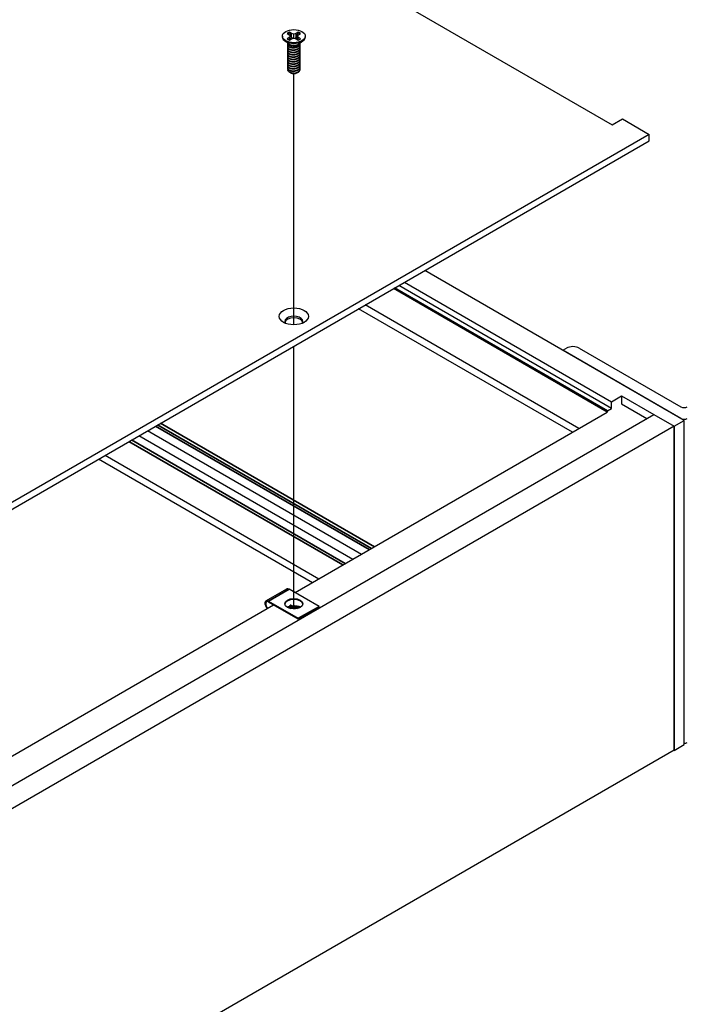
# Model space of a CAD drawing. Header units: millimetres. Extents: x 80 to 2248, y 80 to 1719.
# Tile 75 of 77: x 1999 to 2122, y 1212 to 1394. Entities that reach past the tile are written whole.
import ezdxf

# ---------------------------------------------------------------- set-up
doc = ezdxf.new("R2010")
doc.units = ezdxf.units.MM
doc.header["$LTSCALE"] = 8.333333
for name, color, linetype, lineweight in [('Tweak Trail (ANSI)', 7, 'Continuous', 25), ('Visible (ANSI)', 7, 'Continuous', 25), ('Visible Narrow (ANSI)', 7, 'Continuous', 35)]:
    doc.layers.add(name, color=color, linetype=linetype, lineweight=lineweight)

msp = doc.modelspace()

# ---------------------------------------------------------------- linework, layer by layer
at = {"layer": 'Tweak Trail (ANSI)'}
for p, q in [((2049.3149, 1337.2957), (2049.3149, 1383.7713)), ((2049.3149, 1284.7205), (2049.3149, 1333.3471))]:
    msp.add_line(p, q, dxfattribs=at)
at = {"layer": 'Visible (ANSI)'}
for p, q in [((1707.4287, 1605.7322), (2108.2624, 1374.3107)), ((2047.1978, 1390.7075), (2047.1978, 1390.5882)), ((2048.0666, 1391.1837), (2048.479, 1390.9456)), ((2048.479, 1390.4694), (2048.0666, 1390.2313)), ((2048.479, 1390.9456), (2048.6498, 1390.7075)), ((2048.6498, 1390.7075), (2048.479, 1390.4694)), ((2048.5198, 1390.0044), (2048.479, 1390.4694)), ((2048.9021, 1391.1898), (2048.4897, 1391.4279)), ((2048.4897, 1389.987), (2048.9021, 1390.2251)), ((2048.7181, 1390.1189), (2048.6498, 1390.7075)), ((2048.8631, 1390.5133), (2048.9021, 1391.1898)), ((2049.3145, 1391.0912), (2048.9021, 1391.1898)), ((2048.9021, 1390.2251), (2049.3145, 1390.3237)), ((2049.7269, 1391.1898), (2049.3145, 1391.0912)), ((2049.3145, 1390.3237), (2049.3145, 1391.0912)), ((2049.3145, 1390.3237), (2049.7269, 1390.2251)), ((2050.1393, 1391.4279), (2049.7269, 1391.1898)), ((2049.7659, 1390.5133), (2049.7269, 1391.1898)), ((2049.7269, 1390.2251), (2050.1393, 1389.987)), ((2049.9109, 1390.1189), (2049.9791, 1390.7075)), ((2049.9791, 1390.7075), (2050.1499, 1390.9456)), ((2050.1499, 1390.4694), (2049.9791, 1390.7075)), ((2050.1091, 1390.0044), (2050.1499, 1390.4694)), ((2050.1499, 1390.9456), (2050.5623, 1391.1837)), ((2050.5623, 1390.2313), (2050.1499, 1390.4694)), ((2051.4312, 1390.7075), (2051.4312, 1390.5882)), ((2048.3795, 1389.2928), (2047.6449, 1389.837)), ((2048.1292, 1389.1406), (2048.1292, 1389.1946)), ((2048.1292, 1388.7085), (2048.1292, 1388.7626)), ((2048.1292, 1388.2765), (2048.1292, 1388.3305)), ((2048.6436, 1388.969), (2048.4763, 1389.0656)), ((2050.0455, 1389.0038), (2050.1526, 1389.0656)), ((2050.2495, 1389.2928), (2050.9841, 1389.837)), ((2050.4998, 1389.3566), (2050.4998, 1389.4107)), ((2050.4998, 1388.9246), (2050.4998, 1388.9786)), ((2050.4998, 1388.4925), (2050.4998, 1388.5465)), ((2048.1292, 1387.8444), (2048.1292, 1387.8984)), ((2048.1292, 1387.4124), (2048.1292, 1387.4664)), ((2048.1292, 1386.9803), (2048.1292, 1387.0343)), ((2048.1292, 1386.5482), (2048.1292, 1386.6022)), ((2050.4998, 1388.0605), (2050.4998, 1388.1145)), ((2050.4998, 1387.6284), (2050.4998, 1387.6824)), ((2050.4998, 1387.1963), (2050.4998, 1387.2503)), ((2050.4998, 1386.7643), (2050.4998, 1386.8183)), ((2048.1292, 1386.1162), (2048.1292, 1386.1702)), ((2048.1292, 1385.6841), (2048.1292, 1385.7381)), ((2048.1292, 1385.252), (2048.1292, 1385.3061)), ((2048.1292, 1384.82), (2048.1292, 1384.874)), ((2050.4998, 1386.3322), (2050.4998, 1386.3862)), ((2050.4998, 1385.9001), (2050.4998, 1385.9541)), ((2050.4998, 1385.4681), (2050.4998, 1385.5221)), ((2050.4998, 1385.036), (2050.4998, 1385.09)), ((2048.6862, 1383.9455), (2048.5064, 1384.0493)), ((2048.757, 1383.9046), (2048.7295, 1383.9205)), ((2049.872, 1383.9046), (2049.942, 1383.9451)), ((2050.4998, 1384.604), (2050.4998, 1384.658)), ((2108.2624, 1374.3107), (2110.1333, 1375.3908)), ((2110.1333, 1375.3908), (2115.0724, 1372.5392)), ((2115.0724, 1372.5392), (1871.2435, 1231.7645)), ((2115.0724, 1371.3122), (2115.0724, 1372.5392)), ((1871.2435, 1230.5375), (2115.0724, 1371.3122)), ((2121.5652, 1319.6077), (2073.5414, 1347.3343)), ((2069.7997, 1345.1739), (2108.1007, 1323.0608)), ((2107.3387, 1321.1329), (2067.7491, 1343.99)), ((2107.3523, 1321.3843), (2067.9736, 1344.1196)), ((2108.1007, 1321.8164), (2068.7219, 1344.5517)), ((2102.1002, 1318.1085), (2062.5106, 1340.9656)), ((2100.9029, 1317.4172), (2061.3132, 1340.2743)), ((2099.1145, 1332.5767), (2099.8069, 1332.9764)), ((2120.9759, 1319.955), (2099.1145, 1332.5767)), ((2099.1145, 1332.5696), (2099.1145, 1332.5767)), ((2102.1639, 1332.9764), (2120.9759, 1322.1153)), ((2108.1007, 1323.0608), (2109.9716, 1324.141)), ((2108.1007, 1321.8164), (2108.1007, 1323.0608)), ((2109.9716, 1324.141), (2109.9716, 1322.6462)), ((2109.9716, 1324.141), (2115.9448, 1320.6923)), ((2049.5375, 1287.7614), (2107.3464, 1321.1374)), ((2107.3523, 1321.3843), (2108.1007, 1321.8164)), ((2107.3523, 1321.134), (2107.3523, 1321.3843)), ((2109.9716, 1322.6462), (2114.6503, 1319.9449)), ((1871.2347, 1179.4089), (2115.9525, 1320.6968)), ((2115.9525, 1320.6968), (2119.6943, 1318.5365)), ((2119.6943, 1318.5276), (2121.5652, 1319.6077)), ((2121.5652, 1259.6374), (2121.5652, 1319.6077)), ((2119.6943, 1318.5365), (1874.9764, 1177.2486)), ((2022.2318, 1317.7106), (2061.8215, 1294.8535)), ((2119.6943, 1318.5365), (2119.6943, 1258.5662)), ((2119.6943, 1258.5573), (2119.6943, 1318.5276)), ((2020.6506, 1316.7977), (2060.2403, 1293.9406)), ((2013.1793, 1312.4841), (2052.7689, 1289.627)), ((2014.3766, 1313.1754), (2053.9663, 1290.3183)), ((2044.1587, 1286.215), (2047.9889, 1288.4263)), ((2053.9776, 1285.1979), (2048.468, 1288.3788)), ((1929.8008, 1218.6313), (2045.56, 1285.465)), ((2044.6379, 1286.1675), (2050.1474, 1282.9866)), ((2050.1474, 1282.8165), (2044.6379, 1285.9974)), ((2048.4139, 1284.9207), (2048.7189, 1284.7825)), ((2053.9776, 1285.1979), (2050.1474, 1282.9866)), ((2053.9776, 1285.0278), (2050.1474, 1282.8165)), ((2053.9776, 1285.0278), (2053.9776, 1285.1979)), ((2050.1474, 1282.9866), (2050.1474, 1282.8165)), ((2119.6943, 1258.5573), (2121.5652, 1259.6374)), ((2119.6943, 1258.5662), (1874.9764, 1117.2782)), ((2119.6866, 1258.5617), (2119.6943, 1258.5573))]:
    msp.add_line(p, q, dxfattribs=at)
for centre, major_axis in [((2049.3145, 1390.7075), (-2.1167, 0)), ((2049.3145, 1338.8599), (-2.7093, 0)), ((2049.3077, 1285.6827), (1.6667, 0))]:
    msp.add_ellipse(centre, major_axis=major_axis, ratio=0.57735027, dxfattribs=at)
for centre, major_axis, ratio, start_param, end_param in [((2049.3145, 1390.5882), (2.1167, 0), 0.57735027, 3.14159267, 6.28318531), ((2049.3145, 1390.7075), (-1.4958, 0), 0.57735027, 5.29642922, 5.69914506), ((2049.3145, 1390.7075), (1.4958, 0), 0.57735027, 3.7256329, 4.12834874), ((2049.3145, 1390.589), (1.4569, 0), 0.57735027, 2.15828086, 2.46214233), ((2049.3145, 1390.589), (1.4569, 0), 0.57735027, 0.67945032, 0.98331179), ((2049.3145, 1390.7075), (-1.4958, 0), 0.57735027, 3.7256329, 4.12834874), ((2049.3145, 1390.7075), (1.4958, 0), 0.57735027, 5.29642922, 5.69914506), ((2049.3145, 1389.5495), (-1.1853, 0), 0.57735027, 0.11253944, 3.02905321), ((2049.3145, 1389.7134), (-1.1853, 0), 0.57735027, 0.66197837, 2.47961428), ((2049.3145, 1384.2583), (-0.8273, 0), 0.57735027, 0.74518222, 1.24985502), ((2049.3145, 1384.2265), (-0.7885, 0), 0.57735027, 0.78539816, 2.35619449), ((2049.3145, 1384.5506), (1.1853, 0), 0.57735027, 4.70326985, 5.49778714), ((2049.3145, 1337.9056), (1.6933, 0), 0.57735027, 5.96691699, 9.74104627), ((2049.3145, 1337.6329), (1.6933, 0), 0.57735027, 0.13995372, 3.00163893), ((2100.9854, 1332.296), (1.6667, 0), 0.57735027, 0.78539816, 2.35619449), ((2121.5652, 1322.4555), (0.8333, 0), 0.57735027, 3.92699082, 5.49778714), ((2121.5652, 1320.2952), (-0.8333, 0), 0.57735027, 0.78539816, 2.35619449), ((2048.468, 1287.5964), (-0.4792, 0.8299), 0.57735027, 5.49778714, 6.28318531), ((2044.6379, 1285.385), (-0.4792, 0.8299), 0.57735027, 5.49778714, 8.27522143), ((2049.3077, 1285.5126), (1.6667, 0), 0.57735027, 0.08850384, 3.05308881), ((2044.6379, 1285.385), (-0.375, 0.6495), 0.57735027, 5.49778714, 8.40373077), ((2048.2499, 1284.8261), (0.231, 0.0204), 0.5123509, 0.73730355, 1.57334237), ((2049.415, 1284.298), (0.8536, 0.0754), 0.5123509, 1.27459984, 1.70844201), ((2121.5652, 1260.3304), (-0.8333, 0), 0.57735027, 1.57079633, 2.35619449)]:
    msp.add_ellipse(centre, major_axis=major_axis, ratio=ratio, start_param=start_param, end_param=end_param, dxfattribs=at)
for points, weights in [([(2048.507, 1391.2891), (2048.4985, 1391.3576), (2048.4897, 1391.4279)], [1.01218915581, 1.01172679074, 1.01110160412]), ([(2048.507, 1391.2891), (2048.7277, 1390.8071), (2048.8631, 1390.5133)], [1.53696783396, 1.9683578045, 2.37346205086]), ([(2048.8631, 1390.5133), (2048.9855, 1390.3674), (2049.0808, 1390.2679)], [2.07391766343, 2.27571812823, 2.43161931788]), ([(2049.5482, 1390.2679), (2049.6434, 1390.3674), (2049.7659, 1390.5133)], [2.43161931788, 2.27571812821, 2.07391766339]), ([(2049.7659, 1390.5133), (2049.9013, 1390.8071), (2050.122, 1391.2891)], [2.37346205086, 1.9683578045, 1.53696783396]), ([(2050.122, 1391.2891), (2050.1305, 1391.3576), (2050.1393, 1391.4279)], [1.01218915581, 1.01172679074, 1.01110160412]), ([(2048.1292, 1389.1406), (2048.1292, 1388.886), (2048.4763, 1388.7113)], [0.949184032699, 0.900099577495, 1]), ([(2048.1292, 1388.7085), (2048.1292, 1388.4539), (2048.4763, 1388.2793)], [0.949184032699, 0.900099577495, 1]), ([(2048.8984, 1388.5835), (2049.1902, 1388.5138), (2049.5174, 1388.5873)], [0.949605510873, 0.900605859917, 0.99630538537]), ([(2048.1292, 1388.2765), (2048.1292, 1388.0218), (2048.4763, 1387.8472)], [0.949184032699, 0.900099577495, 1]), ([(2048.1292, 1387.8444), (2048.1292, 1387.5898), (2048.4763, 1387.4152)], [0.949184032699, 0.900099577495, 1]), ([(2048.1292, 1387.4124), (2048.1292, 1387.1577), (2048.4763, 1386.9831)], [0.949184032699, 0.900099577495, 1]), ([(2048.1292, 1386.9803), (2048.1292, 1386.7256), (2048.4763, 1386.551)], [0.949184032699, 0.900099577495, 1]), ([(2048.1292, 1386.5482), (2048.1292, 1386.2936), (2048.4763, 1386.119)], [0.949184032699, 0.900099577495, 1]), ([(2048.8984, 1388.1514), (2049.1902, 1388.0818), (2049.5174, 1388.1552)], [0.949605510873, 0.900605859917, 0.99630538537]), ([(2048.8984, 1387.7194), (2049.1902, 1387.6497), (2049.5174, 1387.7232)], [0.949605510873, 0.900605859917, 0.99630538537]), ([(2048.8984, 1387.2873), (2049.1902, 1387.2176), (2049.5174, 1387.2911)], [0.949605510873, 0.900605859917, 0.99630538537]), ([(2048.8984, 1386.8552), (2049.1902, 1386.7856), (2049.5174, 1386.859)], [0.949605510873, 0.900605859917, 0.99630538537]), ([(2048.1292, 1386.1162), (2048.1292, 1385.8615), (2048.4763, 1385.6869)], [0.949184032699, 0.900099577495, 1]), ([(2048.1292, 1385.6841), (2048.1292, 1385.4295), (2048.4763, 1385.2548)], [0.949184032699, 0.900099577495, 1]), ([(2048.1292, 1385.252), (2048.1292, 1384.9974), (2048.4763, 1384.8228)], [0.949184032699, 0.900099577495, 1]), ([(2048.1292, 1384.82), (2048.1292, 1384.5653), (2048.4763, 1384.3907)], [0.949184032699, 0.900099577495, 1]), ([(2048.8984, 1386.4232), (2049.1902, 1386.3535), (2049.5174, 1386.427)], [0.949605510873, 0.900605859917, 0.99630538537]), ([(2048.8984, 1385.9911), (2049.1902, 1385.9215), (2049.5174, 1385.9949)], [0.949605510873, 0.900605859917, 0.99630538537]), ([(2048.8984, 1385.559), (2049.1902, 1385.4894), (2049.5174, 1385.5628)], [0.949605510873, 0.900605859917, 0.99630538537]), ([(2048.8984, 1385.127), (2049.1902, 1385.0573), (2049.5174, 1385.1308)], [0.949605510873, 0.900605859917, 0.99630538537]), ([(2048.8984, 1384.6949), (2049.1902, 1384.6253), (2049.5174, 1384.6987)], [0.949605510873, 0.900605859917, 0.99630538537]), ([(2048.8984, 1384.2629), (2049.1902, 1384.1932), (2049.5174, 1384.2667)], [0.949605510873, 0.900605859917, 0.99630538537])]:
    msp.add_rational_spline(points, weights, degree=2, dxfattribs=at)
for points, weights, knots in [([(2048.1741, 1389.3629), (2048.1717, 1389.3587), (2048.1695, 1389.3544), (2047.9924, 1389.0087), (2048.4763, 1388.7654)], [0.996214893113, 0.998079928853, 1, 0.866025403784, 1], [0.7706840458, 0.7706840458, 0.7706840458, 0.7708333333, 0.7708333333, 0.78125, 0.78125, 0.78125]), ([(2048.1866, 1388.9524), (2048.1773, 1388.9375), (2048.1695, 1388.9223), (2047.9924, 1388.5767), (2048.4763, 1388.3333)], [0.98715818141, 0.993237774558, 1, 0.866025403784, 1], [0.7078075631, 0.7078075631, 0.7078075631, 0.7083333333, 0.7083333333, 0.71875, 0.71875, 0.71875]), ([(2048.1866, 1388.5204), (2048.1773, 1388.5055), (2048.1695, 1388.4903), (2047.9924, 1388.1446), (2048.4763, 1387.9012)], [0.987158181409, 0.993237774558, 1, 0.866025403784, 1], [0.6453075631, 0.6453075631, 0.6453075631, 0.6458333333, 0.6458333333, 0.65625, 0.65625, 0.65625]), ([(2048.4763, 1388.7654), (2048.9602, 1388.522), (2049.6213, 1388.6602), (2050.2823, 1388.7985), (2050.4594, 1389.2162), (2050.5132, 1389.343), (2050.4955, 1389.475)], [1, 0.866025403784, 1, 0.866025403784, 1, 0.955116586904, 0.940306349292], [0.78125, 0.78125, 0.78125, 0.7916666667, 0.7916666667, 0.8020833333, 0.8020833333, 0.8055730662, 0.8055730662, 0.8055730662]), ([(2048.4763, 1388.7113), (2048.9602, 1388.468), (2049.6213, 1388.6062), (2050.2823, 1388.7445), (2050.4594, 1389.1622), (2050.4998, 1389.2574), (2050.4998, 1389.3566)], [1, 0.866025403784, 1, 0.866025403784, 1, 0.965925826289, 0.949184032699], [0.71875, 0.71875, 0.71875, 0.7291666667, 0.7291666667, 0.7395833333, 0.7395833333, 0.7422326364, 0.7422326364, 0.7422326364]), ([(2048.4763, 1388.3333), (2048.9602, 1388.0899), (2049.6213, 1388.2282), (2050.2823, 1388.3664), (2050.4594, 1388.7841), (2050.5403, 1388.9747), (2050.462, 1389.1682)], [1, 0.866025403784, 1, 0.866025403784, 1, 0.934058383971, 0.933029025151], [0.71875, 0.71875, 0.71875, 0.7291666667, 0.7291666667, 0.7395833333, 0.7395833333, 0.7447103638, 0.7447103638, 0.7447103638]), ([(2048.4763, 1388.2793), (2048.9602, 1388.0359), (2049.6213, 1388.1742), (2050.2823, 1388.3124), (2050.4594, 1388.7301), (2050.4998, 1388.8253), (2050.4998, 1388.9246)], [1, 0.866025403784, 1, 0.866025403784, 1, 0.965925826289, 0.949184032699], [0.65625, 0.65625, 0.65625, 0.6666666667, 0.6666666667, 0.6770833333, 0.6770833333, 0.6797326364, 0.6797326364, 0.6797326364]), ([(2048.4763, 1387.9012), (2048.9602, 1387.6578), (2049.6213, 1387.7961), (2050.2823, 1387.9344), (2050.4594, 1388.352), (2050.5403, 1388.5426), (2050.462, 1388.7361)], [1, 0.866025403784, 1, 0.866025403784, 1, 0.934058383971, 0.933029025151], [0.65625, 0.65625, 0.65625, 0.6666666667, 0.6666666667, 0.6770833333, 0.6770833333, 0.6822103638, 0.6822103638, 0.6822103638]), ([(2048.4763, 1387.8472), (2048.9602, 1387.6038), (2049.6213, 1387.7421), (2050.2823, 1387.8804), (2050.4594, 1388.298), (2050.4998, 1388.3933), (2050.4998, 1388.4925)], [1, 0.866025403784, 1, 0.866025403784, 1, 0.965925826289, 0.949184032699], [0.59375, 0.59375, 0.59375, 0.6041666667, 0.6041666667, 0.6145833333, 0.6145833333, 0.6172326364, 0.6172326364, 0.6172326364]), ([(2048.1866, 1388.0883), (2048.1773, 1388.0734), (2048.1695, 1388.0582), (2047.9924, 1387.7125), (2048.4763, 1387.4692)], [0.98715818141, 0.993237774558, 1, 0.866025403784, 1], [0.5828075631, 0.5828075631, 0.5828075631, 0.5833333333, 0.5833333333, 0.59375, 0.59375, 0.59375]), ([(2048.1866, 1387.6563), (2048.1773, 1387.6413), (2048.1695, 1387.6261), (2047.9924, 1387.2805), (2048.4763, 1387.0371)], [0.987158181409, 0.993237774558, 1, 0.866025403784, 1], [0.5203075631, 0.5203075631, 0.5203075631, 0.5208333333, 0.5208333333, 0.53125, 0.53125, 0.53125]), ([(2048.1866, 1387.2242), (2048.1773, 1387.2093), (2048.1695, 1387.1941), (2047.9924, 1386.8484), (2048.4763, 1386.605)], [0.987158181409, 0.993237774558, 1, 0.866025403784, 1], [0.4578075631, 0.4578075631, 0.4578075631, 0.4583333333, 0.4583333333, 0.46875, 0.46875, 0.46875]), ([(2048.1866, 1386.7921), (2048.1773, 1386.7772), (2048.1695, 1386.762), (2047.9924, 1386.4164), (2048.4763, 1386.173)], [0.98715818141, 0.993237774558, 1, 0.866025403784, 1], [0.3953075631, 0.3953075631, 0.3953075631, 0.3958333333, 0.3958333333, 0.40625, 0.40625, 0.40625]), ([(2048.4763, 1387.4692), (2048.9602, 1387.2258), (2049.6213, 1387.3641), (2050.2823, 1387.5023), (2050.4594, 1387.92), (2050.5403, 1388.1106), (2050.462, 1388.3041)], [1, 0.866025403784, 1, 0.866025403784, 1, 0.934058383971, 0.933029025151], [0.59375, 0.59375, 0.59375, 0.6041666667, 0.6041666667, 0.6145833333, 0.6145833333, 0.6197103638, 0.6197103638, 0.6197103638]), ([(2048.4763, 1387.4152), (2048.9602, 1387.1718), (2049.6213, 1387.31), (2050.2823, 1387.4483), (2050.4594, 1387.866), (2050.4998, 1387.9612), (2050.4998, 1388.0605)], [1, 0.866025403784, 1, 0.866025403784, 1, 0.965925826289, 0.949184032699], [0.53125, 0.53125, 0.53125, 0.5416666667, 0.5416666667, 0.5520833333, 0.5520833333, 0.5547326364, 0.5547326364, 0.5547326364]), ([(2048.4763, 1387.0371), (2048.9602, 1386.7937), (2049.6213, 1386.932), (2050.2823, 1387.0703), (2050.4594, 1387.4879), (2050.5403, 1387.6785), (2050.462, 1387.872)], [1, 0.866025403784, 1, 0.866025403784, 1, 0.934058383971, 0.933029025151], [0.53125, 0.53125, 0.53125, 0.5416666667, 0.5416666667, 0.5520833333, 0.5520833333, 0.5572103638, 0.5572103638, 0.5572103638]), ([(2048.4763, 1386.9831), (2048.9602, 1386.7397), (2049.6213, 1386.878), (2050.2823, 1387.0162), (2050.4594, 1387.4339), (2050.4998, 1387.5291), (2050.4998, 1387.6284)], [1, 0.866025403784, 1, 0.866025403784, 1, 0.965925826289, 0.949184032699], [0.46875, 0.46875, 0.46875, 0.4791666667, 0.4791666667, 0.4895833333, 0.4895833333, 0.4922326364, 0.4922326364, 0.4922326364]), ([(2048.4763, 1386.605), (2048.9602, 1386.3617), (2049.6213, 1386.4999), (2050.2823, 1386.6382), (2050.4594, 1387.0558), (2050.5403, 1387.2464), (2050.462, 1387.44)], [1, 0.866025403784, 1, 0.866025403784, 1, 0.934058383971, 0.933029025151], [0.46875, 0.46875, 0.46875, 0.4791666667, 0.4791666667, 0.4895833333, 0.4895833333, 0.4947103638, 0.4947103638, 0.4947103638]), ([(2048.4763, 1386.551), (2048.9602, 1386.3077), (2049.6213, 1386.4459), (2050.2823, 1386.5842), (2050.4594, 1387.0018), (2050.4998, 1387.0971), (2050.4998, 1387.1963)], [1, 0.866025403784, 1, 0.866025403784, 1, 0.965925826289, 0.949184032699], [0.40625, 0.40625, 0.40625, 0.4166666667, 0.4166666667, 0.4270833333, 0.4270833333, 0.4297326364, 0.4297326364, 0.4297326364]), ([(2048.4763, 1386.173), (2048.9602, 1385.9296), (2049.6213, 1386.0679), (2050.2823, 1386.2061), (2050.4594, 1386.6238), (2050.5403, 1386.8144), (2050.462, 1387.0079)], [1, 0.866025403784, 1, 0.866025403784, 1, 0.934058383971, 0.933029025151], [0.40625, 0.40625, 0.40625, 0.4166666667, 0.4166666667, 0.4270833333, 0.4270833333, 0.4322103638, 0.4322103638, 0.4322103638]), ([(2048.4763, 1386.119), (2048.9602, 1385.8756), (2049.6213, 1386.0139), (2050.2823, 1386.1521), (2050.4594, 1386.5698), (2050.4998, 1386.665), (2050.4998, 1386.7643)], [1, 0.866025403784, 1, 0.866025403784, 1, 0.965925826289, 0.949184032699], [0.34375, 0.34375, 0.34375, 0.3541666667, 0.3541666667, 0.3645833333, 0.3645833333, 0.3672326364, 0.3672326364, 0.3672326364]), ([(2048.4763, 1385.7409), (2048.9602, 1385.4975), (2049.6213, 1385.6358), (2050.2823, 1385.7741), (2050.4594, 1386.1917), (2050.5403, 1386.3823), (2050.462, 1386.5758)], [1, 0.866025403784, 1, 0.866025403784, 1, 0.934058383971, 0.933029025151], [0.34375, 0.34375, 0.34375, 0.3541666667, 0.3541666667, 0.3645833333, 0.3645833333, 0.3697103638, 0.3697103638, 0.3697103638]), ([(2048.1866, 1386.3601), (2048.1773, 1386.3451), (2048.1695, 1386.3299), (2047.9924, 1385.9843), (2048.4763, 1385.7409)], [0.987158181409, 0.993237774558, 1, 0.866025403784, 1], [0.3328075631, 0.3328075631, 0.3328075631, 0.3333333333, 0.3333333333, 0.34375, 0.34375, 0.34375]), ([(2048.1866, 1385.928), (2048.1773, 1385.9131), (2048.1695, 1385.8979), (2047.9924, 1385.5522), (2048.4763, 1385.3089)], [0.98715818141, 0.993237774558, 1, 0.866025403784, 1], [0.2703075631, 0.2703075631, 0.2703075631, 0.2708333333, 0.2708333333, 0.28125, 0.28125, 0.28125]), ([(2048.1866, 1385.4959), (2048.1773, 1385.481), (2048.1695, 1385.4658), (2047.9924, 1385.1202), (2048.4763, 1384.8768)], [0.987158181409, 0.993237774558, 1, 0.866025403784, 1], [0.2078075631, 0.2078075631, 0.2078075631, 0.2083333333, 0.2083333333, 0.21875, 0.21875, 0.21875]), ([(2048.1866, 1385.0639), (2048.1773, 1385.049), (2048.1695, 1385.0337), (2047.9924, 1384.6881), (2048.4763, 1384.4447)], [0.98715818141, 0.993237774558, 1, 0.866025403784, 1], [0.1453075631, 0.1453075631, 0.1453075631, 0.1458333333, 0.1458333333, 0.15625, 0.15625, 0.15625]), ([(2048.4763, 1385.6869), (2048.9602, 1385.4435), (2049.6213, 1385.5818), (2050.2823, 1385.7201), (2050.4594, 1386.1377), (2050.4998, 1386.2329), (2050.4998, 1386.3322)], [1, 0.866025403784, 1, 0.866025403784, 1, 0.965925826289, 0.949184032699], [0.28125, 0.28125, 0.28125, 0.2916666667, 0.2916666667, 0.3020833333, 0.3020833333, 0.3047326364, 0.3047326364, 0.3047326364]), ([(2048.4763, 1385.3089), (2048.9602, 1385.0655), (2049.6213, 1385.2037), (2050.2823, 1385.342), (2050.4594, 1385.7597), (2050.5403, 1385.9503), (2050.462, 1386.1438)], [1, 0.866025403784, 1, 0.866025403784, 1, 0.934058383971, 0.933029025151], [0.28125, 0.28125, 0.28125, 0.2916666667, 0.2916666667, 0.3020833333, 0.3020833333, 0.3072103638, 0.3072103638, 0.3072103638]), ([(2048.4763, 1385.2548), (2048.9602, 1385.0115), (2049.6213, 1385.1497), (2050.2823, 1385.288), (2050.4594, 1385.7057), (2050.4998, 1385.8009), (2050.4998, 1385.9001)], [1, 0.866025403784, 1, 0.866025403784, 1, 0.965925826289, 0.949184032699], [0.21875, 0.21875, 0.21875, 0.2291666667, 0.2291666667, 0.2395833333, 0.2395833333, 0.2422326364, 0.2422326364, 0.2422326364]), ([(2048.4763, 1384.8768), (2048.9602, 1384.6334), (2049.6213, 1384.7717), (2050.2823, 1384.9099), (2050.4594, 1385.3276), (2050.5403, 1385.5182), (2050.462, 1385.7117)], [1, 0.866025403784, 1, 0.866025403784, 1, 0.934058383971, 0.933029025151], [0.21875, 0.21875, 0.21875, 0.2291666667, 0.2291666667, 0.2395833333, 0.2395833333, 0.2447103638, 0.2447103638, 0.2447103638]), ([(2048.4763, 1384.8228), (2048.9602, 1384.5794), (2049.6213, 1384.7177), (2050.2823, 1384.8559), (2050.4594, 1385.2736), (2050.4998, 1385.3688), (2050.4998, 1385.4681)], [1, 0.866025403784, 1, 0.866025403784, 1, 0.965925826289, 0.949184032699], [0.15625, 0.15625, 0.15625, 0.1666666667, 0.1666666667, 0.1770833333, 0.1770833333, 0.1797326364, 0.1797326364, 0.1797326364]), ([(2048.4763, 1384.4447), (2048.9602, 1384.2013), (2049.6213, 1384.3396), (2050.2823, 1384.4779), (2050.4594, 1384.8955), (2050.5403, 1385.0861), (2050.462, 1385.2796)], [1, 0.866025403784, 1, 0.866025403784, 1, 0.934058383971, 0.933029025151], [0.15625, 0.15625, 0.15625, 0.1666666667, 0.1666666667, 0.1770833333, 0.1770833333, 0.1822103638, 0.1822103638, 0.1822103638]), ([(2048.4763, 1384.3907), (2048.9602, 1384.1473), (2049.6213, 1384.2856), (2050.2823, 1384.4239), (2050.4594, 1384.8415), (2050.4998, 1384.9368), (2050.4998, 1385.036)], [1, 0.866025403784, 1, 0.866025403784, 1, 0.965925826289, 0.949184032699], [0.09375, 0.09375, 0.09375, 0.1041666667, 0.1041666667, 0.1145833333, 0.1145833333, 0.1172326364, 0.1172326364, 0.1172326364]), ([(2049.3037, 1383.8663), (2049.4652, 1383.8749), (2049.6213, 1383.9075), (2050.2823, 1384.0458), (2050.4594, 1384.4635), (2050.5403, 1384.6541), (2050.462, 1384.8476)], [0.948065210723, 0.96476686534, 1, 0.866025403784, 1, 0.934058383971, 0.933029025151], [0.1014272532, 0.1014272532, 0.1014272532, 0.1041666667, 0.1041666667, 0.1145833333, 0.1145833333, 0.1197103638, 0.1197103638, 0.1197103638]), ([(2049.0535, 1383.805), (2049.2889, 1383.7814), (2049.5286, 1383.8372), (2049.6033, 1383.8545), (2049.673, 1383.8802)], [0.933829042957, 0.925617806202, 1, 0.975565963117, 0.960044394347], [0.03588337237, 0.03588337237, 0.03588337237, 0.04166666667, 0.04166666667, 0.0435664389, 0.0435664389, 0.0435664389]), ([(2050.1526, 1384.0667), (2050.3772, 1384.2156), (2050.4594, 1384.4095), (2050.4998, 1384.5047), (2050.4998, 1384.604)], [0.933012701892, 0.933012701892, 1, 0.965925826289, 0.949184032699], [0.046875, 0.046875, 0.046875, 0.05208333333, 0.05208333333, 0.05473263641, 0.05473263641, 0.05473263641])]:
    msp.add_rational_spline(points, weights, degree=2, knots=knots, dxfattribs=at)
for points, knots in [([(2050.0455, 1389.0038), (2049.9557, 1388.9519), (2049.8525, 1388.9095), (2049.645, 1388.8519), (2049.5187, 1388.8271), (2049.2383, 1388.8147), (2049.1096, 1388.8236), (2048.8786, 1388.8678), (2048.7771, 1388.9009), (2048.6743, 1388.952), (2048.6587, 1388.9603), (2048.6437, 1388.969)], [-0.529903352, -0.529903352, -0.529903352, -0.529903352, -0.438646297, -0.438646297, -0.360774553, -0.360774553, -0.293383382, -0.293383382, -0.230894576, -0.230894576, -0.219299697, -0.219299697, -0.219299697, -0.219299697]), ([(2048.5064, 1384.0493), (2048.4172, 1384.1008), (2048.3627, 1384.1498), (2048.282, 1384.2383), (2048.2507, 1384.2889), (2048.2069, 1384.4141), (2048.207, 1384.4892), (2048.2336, 1384.5643), (2048.2342, 1384.5661), (2048.2349, 1384.5678)], [-0.327507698, -0.327507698, -0.327507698, -0.327507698, -0.298679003, -0.298679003, -0.265137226, -0.265137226, -0.218249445, -0.218249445, -0.217118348, -0.217118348, -0.217118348, -0.217118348]), ([(2049.3037, 1383.8663), (2049.1518, 1383.8654), (2049.0045, 1383.8811), (2048.868, 1383.9125), (2048.7997, 1383.9281), (2048.7354, 1383.9474), (2048.6748, 1383.9703), (2048.6143, 1383.9932), (2048.5572, 1384.02), (2048.5064, 1384.0493)], [0, 0, 0, 0, 0.00054045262, 0.00054045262, 0.00054045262, 0.00081067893, 0.00081067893, 0.00081067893, 0.00108090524, 0.00108090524, 0.00108090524, 0.00108090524]), ([(2048.6862, 1383.9455), (2048.711, 1383.9312), (2048.7598, 1383.9051), (2048.8963, 1383.864), (2048.959, 1383.8509), (2049.1325, 1383.8284), (2049.2485, 1383.8256), (2049.5302, 1383.846), (2049.6718, 1383.8764), (2049.9145, 1383.9483), (2050.0402, 1384.0018), (2050.1526, 1384.0667)], [-0.169469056, -0.169469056, -0.169469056, -0.169469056, -0.142100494, -0.142100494, -0.122546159, -0.122546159, -0.091769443, -0.091769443, -0.050399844, -0.050399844, 0, 0, 0, 0]), ([(2050.0293, 1384.0025), (2049.9862, 1383.9701), (2049.9375, 1383.9405), (2049.7898, 1383.8677), (2049.6825, 1383.8325), (2049.458, 1383.7897), (2049.3661, 1383.7849), (2049.2123, 1383.7845), (2049.1307, 1383.7914), (2049.0535, 1383.805)], [-0.0971018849, -0.0971018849, -0.0971018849, -0.0971018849, -0.0821352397, -0.0821352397, -0.0557038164, -0.0557038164, -0.030124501, -0.030124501, 0, 0, 0, 0])]:
    msp.add_open_spline(points, degree=3, knots=knots, dxfattribs=at)
at = {"layer": 'Visible Narrow (ANSI)'}
for p, q in [((2024.6311, 1319.0959), (2064.2208, 1296.2387)), ((2120.9759, 1319.9479), (2120.9759, 1319.955)), ((2023.6878, 1318.5513), (2063.2775, 1295.6941)), ((2024.1019, 1318.7903), (2063.6916, 1295.9332)), ((2018.7953, 1315.7265), (2058.3849, 1292.8694)), ((2019.2537, 1315.9912), (2058.8434, 1293.1341)), ((2048.468, 1288.3788), (2044.6379, 1286.1675)), ((2048.4139, 1284.9207), (2048.4344, 1284.8631)), ((2048.5005, 1285.0383), (2048.8714, 1284.8702)), ((2048.5361, 1285.0933), (2048.9069, 1284.9252)), ((2048.9707, 1285.0551), (2048.5999, 1285.2232)), ((2049.0959, 1285.2384), (2048.7251, 1285.4065))]:
    msp.add_line(p, q, dxfattribs=at)
for centre, major_axis, ratio, start_param, end_param in [((2048.2443, 1284.8904), (0.361, 0.0319), 0.5123509, 0.73730355, 1.59229057), ((2048.2414, 1284.9231), (0.4151, 0.0367), 0.5123509, 0.73730355, 1.39393396), ((2048.3393, 1285.1309), (-0.1204, -0.2657), 0.63573832, 0.98761935, 1.50982576), ((2048.2335, 1285.0117), (-0.5161, -0.0456), 0.5123509, 3.8788962, 4.29636665), ((2048.6082, 1284.9765), (-0.0805, -0.1775), 0.63573832, 4.30863136, 4.65141841), ((2048.4589, 1285.2181), (-0.086, -0.1898), 0.63573832, 1.1670387, 1.87710243), ((2048.7408, 1285.2283), (0.086, 0.1898), 0.63573832, 0.72581996, 1.87710243), ((2048.2242, 1285.1173), (-0.7056, -0.0623), 0.5123509, 3.8788962, 4.0467429), ((2048.7101, 1284.9628), (-0.1204, -0.2657), 0.63573832, 1.06116215, 1.50982576), ((2048.9791, 1284.8084), (-0.0805, -0.1775), 0.63573832, 4.30863136, 4.65141841), ((2049.116, 1285.0115), (0.3446, 0.0304), 0.5123509, 3.8788962, 4.88961722), ((2048.8298, 1285.05), (-0.086, -0.1898), 0.63573832, 1.1670387, 1.87710243), ((2049.1131, 1285.0442), (0.2904, 0.0257), 0.5123509, 3.8788962, 4.88961722), ((2049.1117, 1285.0602), (0.086, 0.1898), 0.63573832, 0.72581996, 1.87710243), ((2049.1053, 1285.1327), (-0.1895, -0.0167), 0.5123509, 0.73730355, 1.74802457), ((2049.3893, 1284.5892), (-1.3282, -0.1173), 0.5123509, 3.64951657, 4.88961722), ((2049.1117, 1285.0602), (0.0372, -0.205), 0.15140389, 1.44541766, 2.59670014), ((2049.3986, 1284.4836), (-1.1386, -0.1006), 0.5123509, 3.76606671, 4.88961722), ((2049.1826, 1285.0201), (0.0372, -0.205), 0.15140389, 4.58701032, 5.29707404), ((2049.4064, 1284.395), (1.0377, 0.0917), 0.5123509, 0.78996784, 1.74802457), ((2049.1722, 1284.792), (-0.0348, 0.1918), 0.15140389, 4.95428699, 5.29707404), ((2049.4093, 1284.3623), (0.9835, 0.0869), 0.5123509, 0.88381598, 1.74802457), ((2049.2218, 1284.9195), (-0.0521, 0.287), 0.15140389, 1.81269434, 2.30335375)]:
    msp.add_ellipse(centre, major_axis=major_axis, ratio=ratio, start_param=start_param, end_param=end_param, dxfattribs=at)

doc.saveas('drawing.dxf')
